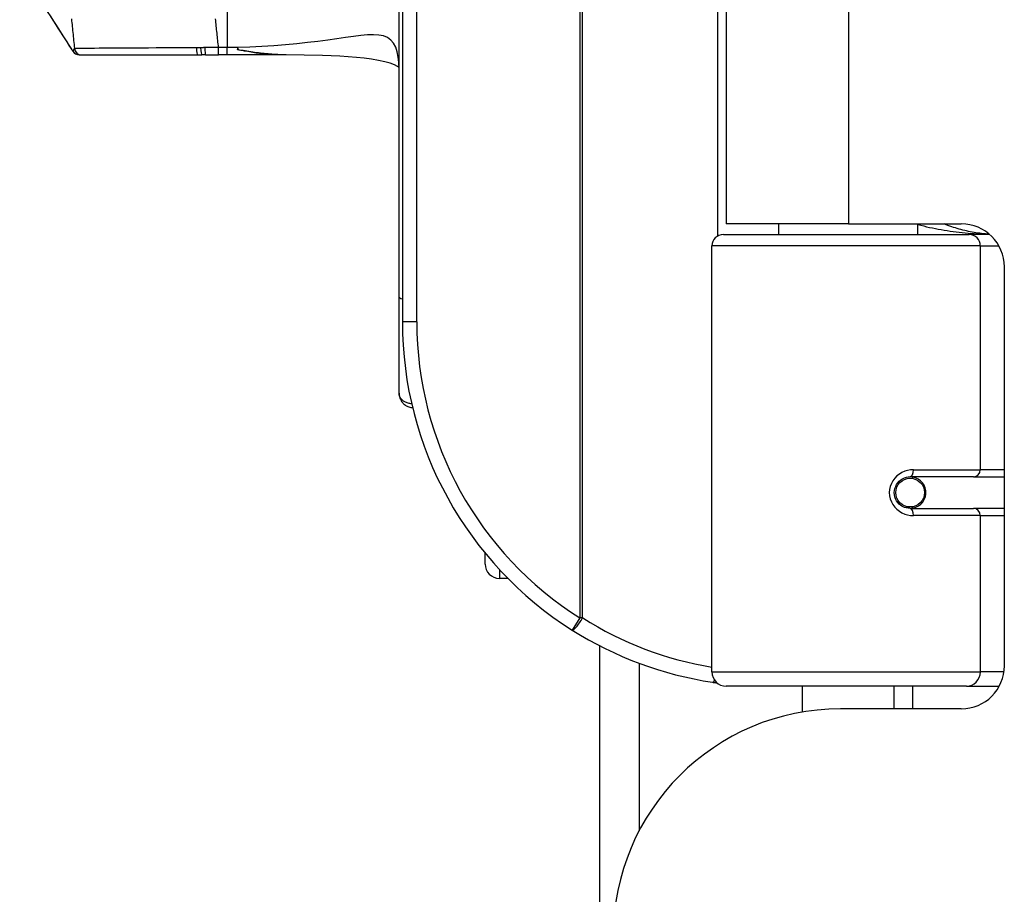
# Model space of a CAD drawing. Header units: inches. Extents: x 4 to 150, y 6 to 82.
# Tile 52 of 100: x 31.76 to 33.11, y 32.14 to 33.34. Entities that reach past the tile are written whole.
import ezdxf

# ---------------------------------------------------------------- set-up
doc = ezdxf.new("R2010")
doc.units = ezdxf.units.IN
doc.header["$MEASUREMENT"] = 0
doc.layers.add('Visible Edges(ANSI)', color=7, linetype='Continuous', lineweight=25)
doc.layers.add('Visible Tangent Edges(ANSI)', color=7, linetype='Continuous', lineweight=25)

msp = doc.modelspace()

# ---------------------------------------------------------------- linework, layer by layer
at = {"layer": 'Visible Edges(ANSI)'}
for p, q in [((32.2819, 34.4219), (32.2819, 32.9219)), ((32.2774, 32.9561), (32.2774, 34.3887)), ((32.7264, 34.2874), (32.7264, 33.0564)), ((31.8381, 33.2886), (31.8414, 33.2886)), ((31.8414, 33.2886), (32.0006, 33.2886)), ((32.0412, 33.2887), (32.0294, 33.2887)), ((32.1223, 33.2886), (32.1101, 33.2886)), ((32.8944, 33.0564), (32.7264, 33.0564)), ((32.799, 33.042), (32.799, 33.0564)), ((32.8944, 33.0564), (33.0494, 33.0564)), ((32.9899, 33.042), (32.9899, 33.0564)), ((32.7227, 33.042), (33.0603, 33.042)), ((33.088, 33.042), (33.0603, 33.042)), ((32.7069, 32.4416), (32.7069, 33.0263)), ((33.1084, 32.9974), (33.1084, 32.45)), ((32.2774, 32.824), (32.2774, 32.9561)), ((33.066, 32.7093), (32.9791, 32.7093)), ((32.9821, 32.7071), (32.9826, 32.7093)), ((33.066, 32.7093), (33.1084, 32.7093)), ((32.9738, 32.6667), (32.9742, 32.6686)), ((32.9741, 32.668), (32.9791, 32.668)), ((32.9791, 32.666), (33.066, 32.666)), ((32.9815, 32.6681), (32.9815, 32.6661)), ((33.1084, 32.666), (33.066, 32.666)), ((32.3955, 32.5897), (32.3955, 32.6046)), ((32.4152, 32.5701), (32.4267, 32.5701)), ((32.553, 18.2149), (32.553, 32.4774)), ((33.0565, 32.4219), (32.7266, 32.4219)), ((32.8314, 32.3866), (32.8314, 32.4219)), ((32.9574, 32.3909), (32.9574, 32.4219)), ((33.0565, 32.4219), (33.1013, 32.4219)), ((33.0494, 32.3909), (32.8834, 32.3909))]:
    msp.add_line(p, q, dxfattribs=at)
at = {"layer": 'Visible Edges(ANSI)', "flags": 128}
for points in [[(31.8381, 33.2886), (31.8352, 33.289), (31.8335, 33.2897), (31.8319, 33.2907), (31.8309, 33.2918), (31.8303, 33.2925), (31.8299, 33.2929), (31.8297, 33.2933), (31.8294, 33.2937), (31.8284, 33.2954), (31.8268, 33.298), (31.8245, 33.3016), (31.8216, 33.3062), (31.8181, 33.3117), (31.814, 33.3181), (31.8094, 33.3254), (31.8042, 33.3333), (31.7985, 33.342), (31.7924, 33.3513), (31.7859, 33.3612), (31.779, 33.3716), (31.7718, 33.3825), (31.7642, 33.3938), (31.7564, 33.4055)], [(32.1101, 33.2886), (32.0931, 33.2886), (32.0759, 33.2886), (32.0585, 33.2887), (32.0412, 33.2887)], [(32.1101, 33.2886), (32.1079, 33.2886), (32.1057, 33.2886), (32.1035, 33.2887), (32.1013, 33.2888), (32.0991, 33.289), (32.0969, 33.2892), (32.0947, 33.2894), (32.0925, 33.2896), (32.0903, 33.2898), (32.0881, 33.2901), (32.0858, 33.2904), (32.0835, 33.2907), (32.0812, 33.291), (32.0789, 33.2914), (32.0766, 33.2918), (32.0743, 33.2922), (32.072, 33.2925), (32.0696, 33.293), (32.0673, 33.2934), (32.0649, 33.2938), (32.0625, 33.2943), (32.0602, 33.2947), (32.0578, 33.2952), (32.0554, 33.2957)], [(32.0579, 33.2952), (32.0578, 33.2952), (32.0577, 33.2952), (32.0576, 33.2953), (32.0575, 33.2953), (32.0574, 33.2953), (32.0573, 33.2953), (32.0572, 33.2953), (32.057, 33.2953), (32.0569, 33.2954), (32.0568, 33.2954), (32.0567, 33.2954), (32.0566, 33.2954), (32.0565, 33.2954), (32.0564, 33.2955), (32.0563, 33.2955), (32.0562, 33.2955), (32.0561, 33.2955), (32.056, 33.2955), (32.0559, 33.2956), (32.0558, 33.2956), (32.0557, 33.2956), (32.0556, 33.2956), (32.0555, 33.2956), (32.0554, 33.2957)], [(32.1213, 33.2886), (32.1187, 33.2886), (32.116, 33.2887), (32.1134, 33.2888), (32.1107, 33.2889), (32.1081, 33.289), (32.1054, 33.2892), (32.1028, 33.2894), (32.1002, 33.2896), (32.0975, 33.2898), (32.0949, 33.29), (32.0923, 33.2903), (32.0896, 33.2906), (32.087, 33.2909), (32.0843, 33.2912), (32.0817, 33.2915), (32.079, 33.2919), (32.0764, 33.2922), (32.0737, 33.2926), (32.0711, 33.293), (32.0684, 33.2934), (32.0658, 33.2939), (32.0632, 33.2943), (32.0605, 33.2947), (32.0579, 33.2952)], [(32.2774, 33.2713), (32.2751, 33.2727), (32.2709, 33.2747), (32.265, 33.277), (32.2576, 33.2791), (32.249, 33.281), (32.2396, 33.2826), (32.2294, 33.2839), (32.2187, 33.285), (32.1961, 33.2866), (32.1721, 33.2876), (32.147, 33.2882), (32.1213, 33.2886)], [(33.0876, 33.0424), (33.085, 33.0426), (33.0824, 33.0428), (33.0798, 33.0431), (33.0772, 33.0433), (33.0746, 33.0437), (33.0721, 33.044), (33.0695, 33.0444), (33.0669, 33.0448), (33.0643, 33.0453), (33.0617, 33.0458), (33.0592, 33.0463), (33.0566, 33.0469), (33.054, 33.0475), (33.0515, 33.0481), (33.0489, 33.0488), (33.0464, 33.0495), (33.0438, 33.0502), (33.0413, 33.051), (33.0387, 33.0518), (33.0362, 33.0527), (33.0337, 33.0536), (33.0311, 33.0545), (33.0286, 33.0554), (33.0261, 33.0564)], [(32.2774, 32.824), (32.2774, 32.8228), (32.2775, 32.8217), (32.2777, 32.8206), (32.278, 32.8194), (32.2783, 32.8183), (32.2786, 32.8172), (32.2791, 32.8161), (32.2796, 32.815), (32.2802, 32.814), (32.2808, 32.8129), (32.2815, 32.812), (32.2823, 32.811), (32.2831, 32.8101), (32.2841, 32.8093), (32.285, 32.8085), (32.2861, 32.8077), (32.2871, 32.807), (32.2883, 32.8064), (32.2895, 32.8058), (32.2907, 32.8054), (32.292, 32.805), (32.2933, 32.8047), (32.2946, 32.8045), (32.2959, 32.8043)], [(32.9791, 32.666), (32.9765, 32.6662), (32.9738, 32.6667), (32.9713, 32.6675), (32.9688, 32.6687), (32.9664, 32.6701), (32.9642, 32.672), (32.9622, 32.6741), (32.9606, 32.6765), (32.9592, 32.6791), (32.9583, 32.6819), (32.9576, 32.6847), (32.9574, 32.6877), (32.9577, 32.6907), (32.9583, 32.6935), (32.9593, 32.6963), (32.9606, 32.6989), (32.9623, 32.7013), (32.9642, 32.7034), (32.9664, 32.7052), (32.9688, 32.7067), (32.9713, 32.7078), (32.9739, 32.7087), (32.9765, 32.7092), (32.9791, 32.7093)], [(32.708, 32.4274), (32.7082, 32.4274), (32.7084, 32.4274), (32.7087, 32.4273), (32.7089, 32.4273), (32.7092, 32.4272), (32.7094, 32.4272), (32.7097, 32.4272), (32.7099, 32.4271), (32.7102, 32.4271), (32.7104, 32.4271), (32.7107, 32.427), (32.7109, 32.427), (32.7112, 32.427), (32.7114, 32.4269), (32.7117, 32.4269), (32.7119, 32.4269), (32.7122, 32.4268), (32.7124, 32.4268), (32.7127, 32.4267), (32.7129, 32.4267), (32.7132, 32.4267), (32.7134, 32.4266), (32.7137, 32.4266), (32.7139, 32.4266)]]:
    msp.add_lwpolyline(points, dxfattribs=at)
at = {"layer": 'Visible Edges(ANSI)'}
msp.add_circle((32.9791, 32.6877), 0.0197, dxfattribs=at)
for centre, radius, start, end in [((33.0494, 32.9974), 0.0591, 0, 90), ((32.7227, 33.0263), 0.0157, 90, 180), ((32.7819, 32.9219), 0.5, 180, 237.7623), ((32.9791, 32.6877), 0.0217, 270, 80.853), ((32.4152, 32.5897), 0.0197, 180, 270), ((32.7819, 32.9219), 0.5, 237.7623, 261.4919), ((33.0494, 32.45), 0.0591, 270, 0), ((32.7266, 32.4416), 0.0197, 180, 270), ((32.8834, 32.0789), 0.312, 90, 180)]:
    msp.add_arc(centre, radius, start, end, dxfattribs=at)
for centre, major_axis, ratio, start_param, end_param in [((32.0151, 33.394), (0.1436, 0.022), 0.718091, 4.502195, 4.542341), ((32.0195, 33.2072), (-0.1151, 0.0117), 0.700795, 4.852611, 4.897811), ((32.0294, 33.294), (0.1897, 0), 0.028121, 4.618016, 4.712378)]:
    msp.add_ellipse(centre, major_axis=major_axis, ratio=ratio, start_param=start_param, end_param=end_param, dxfattribs=at)
at = {"layer": 'Visible Tangent Edges(ANSI)'}
for p, q in [((32.5257, 34.8282), (32.5257, 32.5157)), ((32.5294, 32.5157), (32.5294, 34.8282)), ((32.3016, 32.9219), (32.3016, 34.4219)), ((32.7146, 34.3041), (32.7146, 33.0398)), ((32.8944, 34.2874), (32.8944, 33.0564)), ((32.0412, 33.3576), (32.0412, 33.2985)), ((32.0412, 33.2985), (32.0294, 33.2985)), ((32.0294, 33.2887), (32.0294, 33.2985)), ((32.0412, 33.2887), (32.0412, 33.2985)), ((33.0755, 33.0263), (32.7069, 33.0263)), ((33.0755, 33.0263), (33.1009, 33.0263)), ((33.0755, 33.0263), (33.0755, 32.7192)), ((32.3016, 32.9219), (32.2819, 32.9219)), ((32.9838, 32.7192), (33.0755, 32.7192)), ((33.1084, 32.7192), (33.0755, 32.7192)), ((32.9823, 32.7078), (32.9823, 32.7071)), ((32.9823, 32.6682), (32.9823, 32.6663)), ((33.0755, 32.6562), (32.9838, 32.6562)), ((33.0755, 32.6562), (33.0755, 32.4416)), ((33.0755, 32.6562), (33.1084, 32.6562)), ((32.4152, 32.582), (32.4152, 32.5701)), ((32.5257, 32.5157), (32.5152, 32.499)), ((32.5294, 32.5157), (32.5257, 32.5157)), ((32.6069, 32.4536), (32.6069, 32.2233)), ((32.7069, 32.4416), (33.0755, 32.4416)), ((33.1078, 32.4416), (33.0755, 32.4416)), ((32.9823, 32.4219), (32.9823, 32.3909))]:
    msp.add_line(p, q, dxfattribs=at)
at = {"layer": 'Visible Tangent Edges(ANSI)', "flags": 128}
for points in [[(31.8297, 33.2934), (31.8295, 33.2936), (31.8291, 33.2943), (31.8284, 33.2954), (31.8274, 33.2971), (31.8261, 33.2992), (31.8245, 33.3017), (31.8226, 33.3046), (31.8205, 33.308), (31.8181, 33.3118), (31.8154, 33.316), (31.8125, 33.3206), (31.8093, 33.3255), (31.8059, 33.3307), (31.8023, 33.3363), (31.7985, 33.3421)], [(31.8275, 33.3381), (31.8277, 33.3354), (31.828, 33.3327), (31.8283, 33.33), (31.8286, 33.3273), (31.8288, 33.3245), (31.8291, 33.3218), (31.8294, 33.3191), (31.8297, 33.3164), (31.8299, 33.3137), (31.8302, 33.311), (31.8305, 33.3082), (31.8308, 33.3055), (31.831, 33.3028), (31.8313, 33.3001), (31.8316, 33.2974)], [(32.0294, 33.2985), (32.0292, 33.301), (32.0289, 33.3035), (32.0286, 33.3059), (32.0284, 33.3084), (32.0281, 33.3108), (32.0279, 33.3133), (32.0276, 33.3158), (32.0274, 33.3182), (32.0271, 33.3207), (32.0268, 33.3232), (32.0266, 33.3256), (32.0263, 33.3281), (32.0261, 33.3305), (32.0258, 33.333), (32.0256, 33.3355), (32.0253, 33.3379)], [(32.2774, 33.2695), (32.2771, 33.2779), (32.2763, 33.2856), (32.2749, 33.2927), (32.2727, 33.299), (32.2698, 33.3045), (32.2661, 33.3089), (32.2615, 33.3123), (32.256, 33.3145), (32.2496, 33.3157), (32.2422, 33.3161), (32.234, 33.3159), (32.2248, 33.315), (32.2148, 33.3138), (32.2038, 33.3122), (32.192, 33.3105), (32.1794, 33.3088), (32.166, 33.307), (32.1518, 33.3053), (32.137, 33.3036), (32.1215, 33.3022), (32.1055, 33.3009), (32.0891, 33.2998), (32.0723, 33.299), (32.0554, 33.2985)], [(31.8316, 33.2974), (31.8314, 33.2971), (31.8312, 33.2969), (31.831, 33.2966), (31.8309, 33.2964), (31.8307, 33.2962), (31.8306, 33.296), (31.8305, 33.2958), (31.8304, 33.2956), (31.8303, 33.2954), (31.8302, 33.2952), (31.8302, 33.295), (31.8301, 33.2949), (31.83, 33.2947), (31.83, 33.2945), (31.8299, 33.2944), (31.8299, 33.2943), (31.8298, 33.2941), (31.8298, 33.294), (31.8298, 33.2939), (31.8297, 33.2938), (31.8297, 33.2937), (31.8297, 33.2936), (31.8297, 33.2935), (31.8297, 33.2934)], [(31.9991, 33.2983), (31.9877, 33.2982), (31.9764, 33.2981), (31.9653, 33.2981), (31.9544, 33.298), (31.9438, 33.298), (31.9335, 33.2979), (31.9235, 33.2979), (31.9139, 33.2978), (31.9047, 33.2978), (31.8958, 33.2977), (31.8875, 33.2977), (31.8796, 33.2976), (31.8723, 33.2976), (31.8655, 33.2976), (31.8593, 33.2975), (31.8537, 33.2975), (31.8486, 33.2975), (31.8442, 33.2975), (31.8405, 33.2974), (31.8374, 33.2974), (31.8349, 33.2974), (31.8331, 33.2974), (31.832, 33.2974), (31.8316, 33.2974)], [(32.0048, 33.2984), (32.0046, 33.2984), (32.0044, 33.2983), (32.0041, 33.2983), (32.0039, 33.2983), (32.0036, 33.2983), (32.0034, 33.2983), (32.0032, 33.2983), (32.0029, 33.2983), (32.0027, 33.2983), (32.0024, 33.2983), (32.0022, 33.2983), (32.002, 33.2983), (32.0017, 33.2983), (32.0015, 33.2983), (32.0012, 33.2983), (32.001, 33.2983), (32.0008, 33.2983), (32.0005, 33.2983), (32.0003, 33.2983), (32, 33.2983), (31.9998, 33.2983), (31.9995, 33.2983), (31.9993, 33.2983), (31.9991, 33.2983)], [(32.0106, 33.2985), (32.0104, 33.2985), (32.0102, 33.2985), (32.0099, 33.2985), (32.0097, 33.2985), (32.0094, 33.2985), (32.0092, 33.2985), (32.009, 33.2985), (32.0087, 33.2984), (32.0085, 33.2984), (32.0082, 33.2984), (32.008, 33.2984), (32.0077, 33.2984), (32.0075, 33.2984), (32.0073, 33.2984), (32.007, 33.2984), (32.0068, 33.2984), (32.0065, 33.2984), (32.0063, 33.2984), (32.0061, 33.2984), (32.0058, 33.2984), (32.0056, 33.2984), (32.0053, 33.2984), (32.0051, 33.2984), (32.0048, 33.2984)], [(32.0294, 33.2985), (32.0286, 33.2985), (32.0278, 33.2985), (32.0271, 33.2985), (32.0263, 33.2985), (32.0255, 33.2985), (32.0247, 33.2985), (32.0239, 33.2985), (32.0231, 33.2985), (32.0224, 33.2985), (32.0216, 33.2985), (32.0208, 33.2985), (32.02, 33.2985), (32.0192, 33.2985), (32.0185, 33.2985), (32.0177, 33.2985), (32.0169, 33.2985), (32.0161, 33.2985), (32.0153, 33.2985), (32.0145, 33.2985), (32.0138, 33.2985), (32.013, 33.2985), (32.0122, 33.2985), (32.0114, 33.2985), (32.0106, 33.2985)], [(32.0554, 33.2985), (32.0548, 33.2985), (32.0542, 33.2985), (32.0536, 33.2985), (32.053, 33.2985), (32.0524, 33.2985), (32.0518, 33.2985), (32.0512, 33.2985), (32.0506, 33.2985), (32.05, 33.2985), (32.0495, 33.2985), (32.0489, 33.2985), (32.0483, 33.2985), (32.0477, 33.2985), (32.0471, 33.2985), (32.0465, 33.2985), (32.0459, 33.2985), (32.0453, 33.2985), (32.0447, 33.2985), (32.0441, 33.2985), (32.0435, 33.2985), (32.043, 33.2985), (32.0424, 33.2985), (32.0418, 33.2985), (32.0412, 33.2985)], [(32.0579, 33.2952), (32.0578, 33.2953), (32.0577, 33.2954), (32.0576, 33.2955), (32.0575, 33.2956), (32.0573, 33.2958), (32.0572, 33.2959), (32.0571, 33.296), (32.057, 33.2961), (32.0569, 33.2963), (32.0568, 33.2964), (32.0567, 33.2965), (32.0566, 33.2967), (32.0565, 33.2968), (32.0564, 33.2969), (32.0563, 33.2971), (32.0562, 33.2972), (32.0561, 33.2974), (32.056, 33.2975), (32.0559, 33.2977), (32.0558, 33.2978), (32.0557, 33.298), (32.0556, 33.2982), (32.0555, 33.2984), (32.0554, 33.2985)], [(32.9899, 33.0557), (32.9938, 33.0546), (32.9978, 33.0537), (33.0017, 33.0527), (33.0057, 33.0518), (33.0098, 33.051), (33.0138, 33.0502), (33.0178, 33.0494), (33.0219, 33.0487), (33.0259, 33.048), (33.03, 33.0473), (33.0341, 33.0467), (33.0382, 33.0461), (33.0423, 33.0456), (33.0464, 33.0451), (33.0505, 33.0446), (33.0547, 33.0442), (33.0588, 33.0438), (33.0629, 33.0435), (33.0671, 33.0432), (33.0712, 33.0429), (33.0754, 33.0427), (33.0796, 33.0425), (33.0837, 33.0423), (33.0879, 33.0422)], [(32.2947, 32.8095), (32.2935, 32.8096), (32.2922, 32.8098), (32.291, 32.8101), (32.2898, 32.8104), (32.2886, 32.8108), (32.2875, 32.8112), (32.2864, 32.8117), (32.2854, 32.8122), (32.2845, 32.8128), (32.2836, 32.8134), (32.2827, 32.814), (32.2819, 32.8147), (32.2812, 32.8154), (32.2806, 32.8161), (32.28, 32.8168), (32.2794, 32.8176), (32.2789, 32.8184), (32.2785, 32.8191), (32.2782, 32.8199), (32.2779, 32.8207), (32.2777, 32.8215), (32.2775, 32.8224), (32.2774, 32.8232), (32.2774, 32.824)], [(32.9838, 32.7192), (32.9798, 32.7189), (32.9757, 32.7182), (32.9718, 32.717), (32.9679, 32.7153), (32.9643, 32.7132), (32.961, 32.7106), (32.958, 32.7075), (32.9554, 32.7041), (32.9534, 32.7003), (32.9518, 32.6962), (32.9509, 32.692), (32.9505, 32.6877), (32.9509, 32.6834), (32.9518, 32.6792), (32.9533, 32.6752), (32.9554, 32.6714), (32.9579, 32.6679), (32.9609, 32.6648), (32.9643, 32.6622), (32.9679, 32.66), (32.9717, 32.6583), (32.9757, 32.6571), (32.9798, 32.6564), (32.9838, 32.6562)]]:
    msp.add_lwpolyline(points, dxfattribs=at)
at = {"layer": 'Visible Tangent Edges(ANSI)'}
for centre, start, end in [((32.7819, 32.9219), 180, 237.7623), ((32.7857, 32.9219), 237.7623, 260.5651)]:
    msp.add_arc(centre, 0.4803, start, end, dxfattribs=at)
for centre, major_axis, ratio, start_param, end_param in [((31.8381, 33.2984), (0.00504, -0.00845), 1, 4.712389, 5.745455), ((31.8414, 33.2984), (0, -0.00984), 0.99999, 4.816332, 6.283185), ((32.0006, 33.2984), (0, -0.00984), 0.152644, 4.728437, 6.283185), ((32.0061, 33.2985), (0.00029, -0.00984), 0.123861, 4.721753, 6.283185), ((32.0116, 33.2986), (-0.00003, -0.00984), 0.094336, 4.722571, 6.283185), ((32.056, 33.2985), (0.00001, 0.00984), 0.059992, 1.570887, 1.866166), ((33.0603, 33.0263), (0, 0.0157), 0.965926, 4.712389, 6.283185), ((32.2971, 32.9561), (-0.0197, 0), 0.182848, 0, 0.691014), ((32.9791, 32.7192), (0, -0.00984), 0.476565, 0, 1.570796), ((33.066, 32.7192), (0, -0.00984), 0.965926, 0, 1.570796), ((32.9791, 32.6562), (0, 0.00984), 0.476565, 4.712389, 6.283185), ((33.066, 32.6562), (0, 0.00984), 0.965926, 4.712389, 6.283185), ((32.5257, 32.5157), (-0.0105, -0.0167), 0.161367, 0, 1.672214), ((33.0565, 32.4416), (0, -0.0197), 0.965926, 0, 1.570796), ((32.7109, 32.4469), (-0.0029, -0.0195), 0.187781, 0, 0.58509)]:
    msp.add_ellipse(centre, major_axis=major_axis, ratio=ratio, start_param=start_param, end_param=end_param, dxfattribs=at)

doc.saveas('drawing.dxf')
